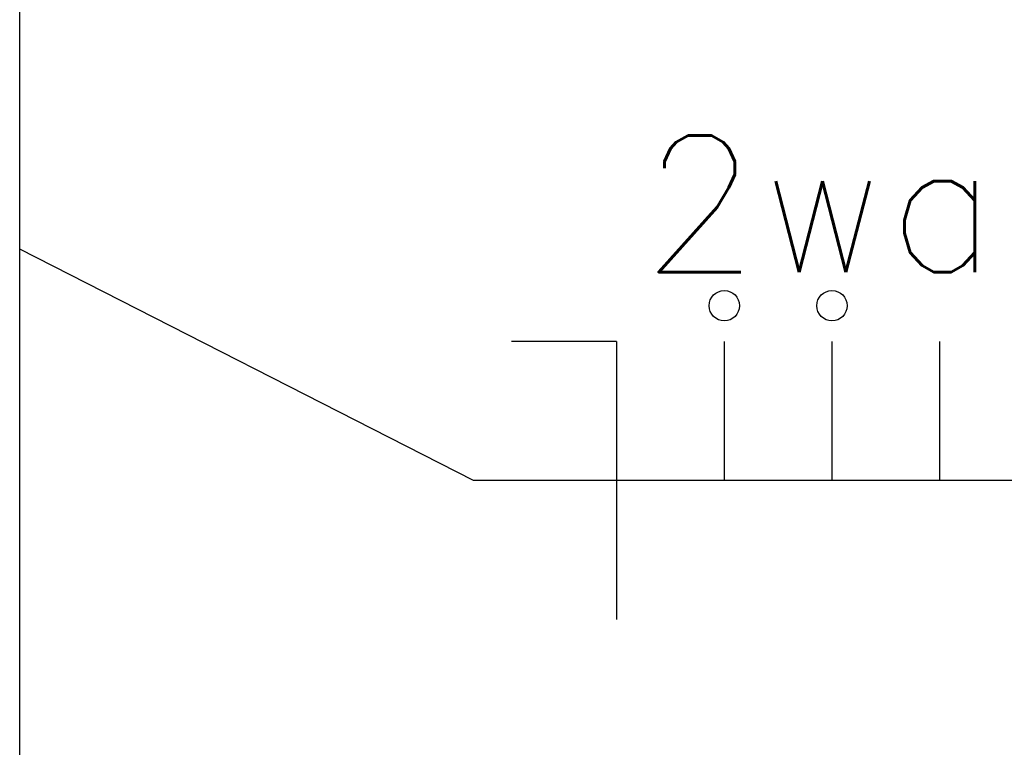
# Model space of a CAD drawing. Extents: x -118.2 to -44.5, y -40.2 to 1.8.
# Tile 9 of 56: x -88.193 to -87.472, y -21.59 to -21.057. Entities that reach past the tile are written whole.
import ezdxf
from ezdxf.enums import TextEntityAlignment as Align

# ---------------------------------------------------------------- set-up
doc = ezdxf.new("R2010")
doc.units = 0
doc.header["$MEASUREMENT"] = 0
for name, color, linetype in [('CIRCUITOS', 2, 'Continuous'), ('LINHA', 40, 'Continuous'), ('TUB_ELETRICA', 5, 'Continuous')]:
    doc.layers.add(name, color=color, linetype=linetype)
doc.styles.add('ROMANS', font='romans')

msp = doc.modelspace()

# ---------------------------------------------------------------- linework, layer by layer
at = {"layer": 'CIRCUITOS'}
for p, q in [((-87.7557, -21.29248), (-87.83265, -21.29248)), ((-87.7557, -21.29248), (-87.7557, -21.49613)), ((-87.67683, -21.29248), (-87.67683, -21.3943)), ((-87.59796, -21.29248), (-87.59796, -21.3943)), ((-87.51908, -21.29248), (-87.51908, -21.3943))]:
    msp.add_line(p, q, dxfattribs=at)
at = {"layer": 'LINHA'}
for p, q in [((-87.86061, -21.3943), (-88.19302, -21.22487)), ((-87.25658, -21.3943), (-87.86061, -21.3943))]:
    msp.add_line(p, q, dxfattribs=at)
for centre in [(-87.67683, -21.26634), (-87.59796, -21.26634)]:
    msp.add_circle(centre, 0.01113, dxfattribs=at)
at = {"layer": 'TUB_ELETRICA'}
msp.add_line((-88.19302, -23.0807), (-88.19302, -20.5232), dxfattribs=at)

# ---------------------------------------------------------------- texts
at = {"layer": 'CIRCUITOS', "style": 'ROMANS'}
msp.add_text('2wa', height=0.1, dxfattribs=at).set_placement((-87.60698, -21.24168), align=Align.CENTER)

doc.saveas('drawing.dxf')
